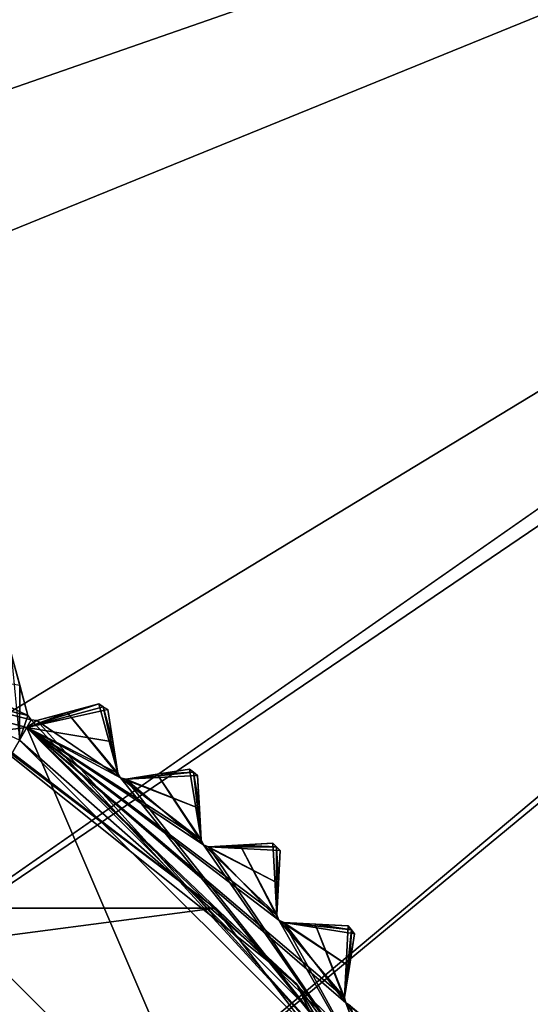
# Model space of a CAD drawing. Header units: millimetres. Extents: x -114 to 114, y -48 to 36.
# Tile 254 of 256: x 77.38 to 84.44, y 8.25 to 21.88. Entities that reach past the tile are written whole.
import ezdxf

# ---------------------------------------------------------------- set-up
doc = ezdxf.new("R2010")
doc.units = ezdxf.units.MM
doc.header["$LTSCALE"] = 65.185185
for name, color, linetype in [('2', 7, 'CONTINUOUS'), ('2786', 7, 'CONTINUOUS'), ('2841', 7, 'CONTINUOUS'), ('2842', 7, 'CONTINUOUS'), ('2884', 7, 'CONTINUOUS'), ('2885', 7, 'CONTINUOUS'), ('2886', 7, 'CONTINUOUS'), ('2887', 7, 'CONTINUOUS'), ('2888', 7, 'CONTINUOUS'), ('2889', 7, 'CONTINUOUS'), ('2890', 7, 'CONTINUOUS'), ('2891', 7, 'CONTINUOUS'), ('2893', 7, 'CONTINUOUS'), ('2964', 7, 'CONTINUOUS'), ('2986', 7, 'CONTINUOUS'), ('2987', 7, 'CONTINUOUS'), ('2988', 7, 'CONTINUOUS'), ('2989', 7, 'CONTINUOUS'), ('2990', 7, 'CONTINUOUS'), ('3030', 7, 'CONTINUOUS'), ('3031', 7, 'CONTINUOUS'), ('3214', 7, 'CONTINUOUS'), ('3215', 7, 'CONTINUOUS'), ('3218', 7, 'CONTINUOUS'), ('3261', 7, 'CONTINUOUS'), ('3262', 7, 'CONTINUOUS'), ('3263', 7, 'CONTINUOUS'), ('3264', 7, 'CONTINUOUS')]:
    doc.layers.add(name, color=color, linetype=linetype)

msp = doc.modelspace()

# ---------------------------------------------------------------- linework, layer by layer
at = {"layer": '2', "linetype": 'CONTINUOUS'}
for points in [[(113, 35, 92.5), (-113, 35, 92.5), (72.725, 6.847, 92.5), (113, 35, 92.5)], [(76.326, 4.231, 92.5), (113, 35, 92.5), (72.725, 6.847, 92.5), (76.326, 4.231, 92.5)], [(113, -35, 92.5), (113, 35, 92.5), (76.326, 4.231, 92.5), (113, -35, 92.5)]]:
    msp.add_3dface(points, dxfattribs=at)
at = {"layer": '2786', "linetype": 'CONTINUOUS'}
for points in [[(-50.5, 32.5, 90), (110.5, 32.5, 90), (-23.5, 13.7, 90), (-50.5, 32.5, 90)], [(110.5, 32.5, 90), (-16.649, 11.864, 90), (-23.5, 13.7, 90), (110.5, 32.5, 90)], [(110.5, 32.5, 90), (-11.634, 6.848, 90), (-16.649, 11.864, 90), (110.5, 32.5, 90)], [(110.5, 32.5, 90), (-9.8, 0, 90), (-11.634, 6.848, 90), (110.5, 32.5, 90)], [(-9.8, 0, 90), (110.5, 32.5, 90), (21.275, 6.847, 90), (-9.8, 0, 90)], [(110.5, 32.5, 90), (25.725, 6.847, 90), (21.275, 6.847, 90), (110.5, 32.5, 90)], [(110.5, 32.5, 90), (29.326, 4.231, 90), (25.725, 6.847, 90), (110.5, 32.5, 90)], [(110.5, 32.5, 90), (30.7, 0, 90), (29.326, 4.231, 90), (110.5, 32.5, 90)], [(110.5, 32.5, 90), (68.275, 6.847, 90), (30.7, 0, 90), (110.5, 32.5, 90)], [(110.5, 32.5, 90), (72.725, 6.847, 90), (68.275, 6.847, 90), (110.5, 32.5, 90)], [(110.5, 32.5, 90), (76.326, 4.231, 90), (72.725, 6.847, 90), (110.5, 32.5, 90)], [(110.5, 32.5, 90), (110.5, -32.5, 90), (76.326, -4.231, 90), (110.5, 32.5, 90)], [(110.5, 32.5, 90), (76.326, -4.231, 90), (77.7, 0, 90), (110.5, 32.5, 90)], [(110.5, 32.5, 90), (77.7, 0, 90), (76.326, 4.231, 90), (110.5, 32.5, 90)]]:
    msp.add_3dface(points, dxfattribs=at)
at = {"layer": '2841', "linetype": 'CONTINUOUS'}
for points in [[(80.079, 9.584, 110), (77.271, 11.737, 110), (60.921, 9.584, 110), (80.079, 9.584, 110)], [(82.233, 6.777, 110), (80.079, 9.584, 110), (58.767, 6.777, 110), (82.233, 6.777, 110)], [(58.767, 6.777, 110), (80.079, 9.584, 110), (60.921, 9.584, 110), (58.767, 6.777, 110)]]:
    msp.add_3dface(points, dxfattribs=at)
at = {"layer": '2842', "linetype": 'CONTINUOUS'}
for points in [[(70.5, 13.95, 93), (77.475, 12.081, 93), (70.5, 11.25, 93), (70.5, 13.95, 93)], [(70.5, 11.25, 93), (77.475, 12.081, 93), (76.125, 9.743, 93), (70.5, 11.25, 93)], [(76.125, 9.743, 93), (77.475, 12.081, 93), (80.243, 5.625, 93), (76.125, 9.743, 93)], [(77.475, 12.081, 93), (82.581, 6.975, 93), (80.243, 5.625, 93), (77.475, 12.081, 93)]]:
    msp.add_3dface(points, dxfattribs=at)
at = {"layer": '2884', "linetype": 'CONTINUOUS'}
for points in [[(78.035, 12.292, 108.833), (78.473, 12.409, 108.5), (77.613, 12.179, 109.146), (78.035, 12.292, 108.833)], [(77.613, 12.179, 109.146), (78.473, 12.409, 108.5), (78.473, 12.409, 93.8), (77.613, 12.179, 109.146)], [(78.034, 12.292, 93.467), (77.613, 12.179, 109.146), (78.473, 12.409, 93.8), (78.034, 12.292, 93.467)], [(77.613, 12.179, 93.154), (77.613, 12.179, 109.146), (78.034, 12.292, 93.467), (77.613, 12.179, 93.154)]]:
    msp.add_3dface(points, dxfattribs=at)
at = {"layer": '2885', "linetype": 'CONTINUOUS'}
for points in [[(77.26, 13.109, 93.8), (77.26, 13.109, 108.5), (77.491, 12.25, 93.154), (77.26, 13.109, 93.8)], [(77.491, 12.25, 93.154), (77.26, 13.109, 108.5), (77.378, 12.671, 108.833), (77.491, 12.25, 93.154)], [(77.378, 12.671, 93.467), (77.26, 13.109, 93.8), (77.491, 12.25, 93.154), (77.378, 12.671, 93.467)], [(77.491, 12.25, 109.146), (77.491, 12.25, 93.154), (77.378, 12.671, 108.833), (77.491, 12.25, 109.146)]]:
    msp.add_3dface(points, dxfattribs=at)
at = {"layer": '2886', "linetype": 'CONTINUOUS'}
for points in [[(79.278, 11.437, 108.833), (79.726, 11.508, 108.5), (78.847, 11.369, 109.146), (79.278, 11.437, 108.833)], [(78.847, 11.369, 109.146), (79.726, 11.508, 108.5), (79.726, 11.508, 93.8), (78.847, 11.369, 109.146)], [(79.278, 11.437, 93.467), (78.847, 11.369, 109.146), (79.726, 11.508, 93.8), (79.278, 11.437, 93.467)], [(78.847, 11.369, 93.154), (78.847, 11.369, 109.146), (79.278, 11.437, 93.467), (78.847, 11.369, 93.154)]]:
    msp.add_3dface(points, dxfattribs=at)
at = {"layer": '2887', "linetype": 'CONTINUOUS'}
for points in [[(78.594, 12.331, 93.8), (78.594, 12.331, 108.5), (78.733, 11.452, 93.154), (78.594, 12.331, 93.8)], [(78.733, 11.452, 93.154), (78.594, 12.331, 108.5), (78.665, 11.883, 108.833), (78.733, 11.452, 93.154)], [(78.665, 11.883, 93.467), (78.594, 12.331, 93.8), (78.733, 11.452, 93.154), (78.665, 11.883, 93.467)], [(78.733, 11.452, 109.146), (78.733, 11.452, 93.154), (78.665, 11.883, 108.833), (78.733, 11.452, 109.146)]]:
    msp.add_3dface(points, dxfattribs=at)
at = {"layer": '2888', "linetype": 'CONTINUOUS'}
for points in [[(80.426, 10.457, 108.833), (80.879, 10.481, 108.5), (79.99, 10.434, 109.146), (80.426, 10.457, 108.833)], [(79.99, 10.434, 109.146), (80.879, 10.481, 108.5), (80.879, 10.481, 93.8), (79.99, 10.434, 109.146)], [(80.425, 10.457, 93.467), (79.99, 10.434, 109.146), (80.879, 10.481, 93.8), (80.425, 10.457, 93.467)], [(79.99, 10.434, 93.154), (79.99, 10.434, 109.146), (80.425, 10.457, 93.467), (79.99, 10.434, 93.154)]]:
    msp.add_3dface(points, dxfattribs=at)
at = {"layer": '2889', "linetype": 'CONTINUOUS'}
for points in [[(79.838, 11.417, 93.8), (79.838, 11.417, 108.5), (79.885, 10.529, 93.154), (79.838, 11.417, 93.8)], [(79.885, 10.529, 93.154), (79.838, 11.417, 108.5), (79.862, 10.964, 108.833), (79.885, 10.529, 93.154)], [(79.862, 10.964, 93.467), (79.838, 11.417, 93.8), (79.885, 10.529, 93.154), (79.862, 10.964, 93.467)], [(79.885, 10.529, 109.146), (79.885, 10.529, 93.154), (79.862, 10.964, 108.833), (79.885, 10.529, 109.146)]]:
    msp.add_3dface(points, dxfattribs=at)
at = {"layer": '2890', "linetype": 'CONTINUOUS'}
for points in [[(81.464, 9.362, 108.833), (81.917, 9.338, 108.5), (81.029, 9.385, 109.146), (81.464, 9.362, 108.833)], [(81.029, 9.385, 109.146), (81.917, 9.338, 108.5), (81.917, 9.338, 93.8), (81.029, 9.385, 109.146)], [(81.029, 9.385, 93.154), (81.029, 9.385, 109.146), (81.464, 9.362, 93.467), (81.029, 9.385, 93.154)], [(81.464, 9.362, 93.467), (81.029, 9.385, 109.146), (81.917, 9.338, 93.8), (81.464, 9.362, 93.467)]]:
    msp.add_3dface(points, dxfattribs=at)
at = {"layer": '2891', "linetype": 'CONTINUOUS'}
for points in [[(80.981, 10.379, 93.8), (80.981, 10.379, 108.5), (80.934, 9.49, 93.154), (80.981, 10.379, 93.8)], [(80.934, 9.49, 93.154), (80.981, 10.379, 108.5), (80.957, 9.926, 108.833), (80.934, 9.49, 93.154)], [(80.957, 9.926, 93.467), (80.981, 10.379, 93.8), (80.934, 9.49, 93.154), (80.957, 9.926, 93.467)], [(80.934, 9.49, 109.146), (80.934, 9.49, 93.154), (80.957, 9.926, 108.833), (80.934, 9.49, 109.146)]]:
    msp.add_3dface(points, dxfattribs=at)
at = {"layer": '2893', "linetype": 'CONTINUOUS'}
for points in [[(82.008, 9.226, 93.8), (82.008, 9.226, 108.5), (81.869, 8.347, 93.154), (82.008, 9.226, 93.8)], [(81.869, 8.347, 93.154), (82.008, 9.226, 108.5), (81.937, 8.778, 108.833), (81.869, 8.347, 93.154)], [(81.937, 8.778, 93.467), (82.008, 9.226, 93.8), (81.869, 8.347, 93.154), (81.937, 8.778, 93.467)], [(81.869, 8.347, 109.146), (81.869, 8.347, 93.154), (81.937, 8.778, 108.833), (81.869, 8.347, 109.146)]]:
    msp.add_3dface(points, dxfattribs=at)
at = {"layer": '2964', "linetype": 'CONTINUOUS'}
for points in [[(77.475, 12.081, 93), (70.5, 13.95, 93), (77.537, 12.189, 93.125), (77.475, 12.081, 93)], [(70.5, 13.95, 93), (77.491, 12.25, 93.154), (77.537, 12.189, 93.125), (70.5, 13.95, 93)], [(77.491, 12.25, 93.154), (70.5, 13.95, 93), (76.225, 12.858, 93.125), (77.491, 12.25, 93.154)], [(77.378, 12.671, 93.467), (77.491, 12.25, 93.154), (76.225, 12.858, 93.125), (77.378, 12.671, 93.467)], [(77.475, 12.081, 93), (78.034, 12.292, 93.467), (78.473, 12.409, 93.8), (77.475, 12.081, 93)], [(77.475, 12.081, 93), (78.473, 12.409, 93.8), (78.533, 12.37, 93.8), (77.475, 12.081, 93)], [(78.594, 12.331, 93.8), (77.475, 12.081, 93), (78.533, 12.37, 93.8), (78.594, 12.331, 93.8)], [(77.475, 12.081, 93), (78.594, 12.331, 93.8), (78.665, 11.883, 93.467), (77.475, 12.081, 93)], [(77.475, 12.081, 93), (77.613, 12.179, 93.154), (78.034, 12.292, 93.467), (77.475, 12.081, 93)], [(77.613, 12.179, 93.154), (77.475, 12.081, 93), (77.537, 12.189, 93.125), (77.613, 12.179, 93.154)], [(82.581, 6.975, 93), (77.475, 12.081, 93), (82.689, 7.037, 93.125), (82.581, 6.975, 93)], [(77.475, 12.081, 93), (78.665, 11.883, 93.467), (78.733, 11.452, 93.154), (77.475, 12.081, 93)], [(77.475, 12.081, 93), (78.733, 11.452, 93.154), (78.773, 11.387, 93.125), (77.475, 12.081, 93)], [(77.475, 12.081, 93), (79.885, 10.529, 93.154), (79.918, 10.46, 93.125), (77.475, 12.081, 93)], [(79.885, 10.529, 93.154), (77.475, 12.081, 93), (78.773, 11.387, 93.125), (79.885, 10.529, 93.154)], [(77.475, 12.081, 93), (80.934, 9.49, 93.154), (80.96, 9.418, 93.125), (77.475, 12.081, 93)], [(80.934, 9.49, 93.154), (77.475, 12.081, 93), (79.918, 10.46, 93.125), (80.934, 9.49, 93.154)], [(77.475, 12.081, 93), (81.869, 8.347, 93.154), (81.887, 8.273, 93.125), (77.475, 12.081, 93)], [(81.869, 8.347, 93.154), (77.475, 12.081, 93), (80.96, 9.418, 93.125), (81.869, 8.347, 93.154)], [(77.475, 12.081, 93), (82.679, 7.113, 93.154), (82.689, 7.037, 93.125), (77.475, 12.081, 93)], [(82.679, 7.113, 93.154), (77.475, 12.081, 93), (81.887, 8.273, 93.125), (82.679, 7.113, 93.154)], [(78.847, 11.369, 93.154), (79.278, 11.437, 93.467), (79.782, 11.463, 93.8), (78.847, 11.369, 93.154)], [(79.838, 11.417, 93.8), (78.847, 11.369, 93.154), (79.782, 11.463, 93.8), (79.838, 11.417, 93.8)], [(79.278, 11.437, 93.467), (79.726, 11.508, 93.8), (79.782, 11.463, 93.8), (79.278, 11.437, 93.467)], [(78.847, 11.369, 93.154), (79.862, 10.964, 93.467), (78.773, 11.387, 93.125), (78.847, 11.369, 93.154)], [(79.862, 10.964, 93.467), (79.885, 10.529, 93.154), (78.773, 11.387, 93.125), (79.862, 10.964, 93.467)], [(78.847, 11.369, 93.154), (79.838, 11.417, 93.8), (79.862, 10.964, 93.467), (78.847, 11.369, 93.154)], [(79.99, 10.434, 93.154), (80.957, 9.926, 93.467), (79.918, 10.46, 93.125), (79.99, 10.434, 93.154)], [(80.957, 9.926, 93.467), (80.934, 9.49, 93.154), (79.918, 10.46, 93.125), (80.957, 9.926, 93.467)], [(79.99, 10.434, 93.154), (80.425, 10.457, 93.467), (80.93, 10.43, 93.8), (79.99, 10.434, 93.154)], [(79.99, 10.434, 93.154), (80.981, 10.379, 93.8), (80.957, 9.926, 93.467), (79.99, 10.434, 93.154)], [(80.981, 10.379, 93.8), (79.99, 10.434, 93.154), (80.93, 10.43, 93.8), (80.981, 10.379, 93.8)], [(80.425, 10.457, 93.467), (80.879, 10.481, 93.8), (80.93, 10.43, 93.8), (80.425, 10.457, 93.467)], [(81.029, 9.385, 93.154), (81.937, 8.778, 93.467), (80.96, 9.418, 93.125), (81.029, 9.385, 93.154)], [(81.937, 8.778, 93.467), (81.869, 8.347, 93.154), (80.96, 9.418, 93.125), (81.937, 8.778, 93.467)], [(81.029, 9.385, 93.154), (81.464, 9.362, 93.467), (81.963, 9.282, 93.8), (81.029, 9.385, 93.154)], [(81.029, 9.385, 93.154), (82.008, 9.226, 93.8), (81.937, 8.778, 93.467), (81.029, 9.385, 93.154)], [(82.008, 9.226, 93.8), (81.029, 9.385, 93.154), (81.963, 9.282, 93.8), (82.008, 9.226, 93.8)], [(81.464, 9.362, 93.467), (81.917, 9.338, 93.8), (81.963, 9.282, 93.8), (81.464, 9.362, 93.467)], [(81.952, 8.233, 93.154), (82.792, 7.535, 93.467), (81.887, 8.273, 93.125), (81.952, 8.233, 93.154)], [(82.792, 7.535, 93.467), (82.679, 7.113, 93.154), (81.887, 8.273, 93.125), (82.792, 7.535, 93.467)]]:
    msp.add_3dface(points, dxfattribs=at)
at = {"layer": '2986', "linetype": 'CONTINUOUS'}
for points in [[(77.491, 12.25, 93.154), (77.491, 12.25, 109.146), (77.537, 12.189, 109.175), (77.491, 12.25, 93.154)], [(77.537, 12.189, 93.125), (77.491, 12.25, 93.154), (77.537, 12.189, 109.175), (77.537, 12.189, 93.125)], [(77.613, 12.179, 109.146), (77.613, 12.179, 93.154), (77.537, 12.189, 93.125), (77.613, 12.179, 109.146)], [(77.613, 12.179, 109.146), (77.537, 12.189, 93.125), (77.537, 12.189, 109.175), (77.613, 12.179, 109.146)]]:
    msp.add_3dface(points, dxfattribs=at)
at = {"layer": '2987', "linetype": 'CONTINUOUS'}
for points in [[(78.733, 11.452, 93.154), (78.733, 11.452, 109.146), (78.773, 11.387, 109.175), (78.733, 11.452, 93.154)], [(78.773, 11.387, 93.125), (78.733, 11.452, 93.154), (78.773, 11.387, 109.175), (78.773, 11.387, 93.125)], [(78.847, 11.369, 109.146), (78.847, 11.369, 93.154), (78.773, 11.387, 93.125), (78.847, 11.369, 109.146)], [(78.847, 11.369, 109.146), (78.773, 11.387, 93.125), (78.773, 11.387, 109.175), (78.847, 11.369, 109.146)]]:
    msp.add_3dface(points, dxfattribs=at)
at = {"layer": '2988', "linetype": 'CONTINUOUS'}
for points in [[(79.885, 10.529, 93.154), (79.885, 10.529, 109.146), (79.918, 10.46, 109.175), (79.885, 10.529, 93.154)], [(79.918, 10.46, 93.125), (79.885, 10.529, 93.154), (79.918, 10.46, 109.175), (79.918, 10.46, 93.125)], [(79.99, 10.434, 109.146), (79.99, 10.434, 93.154), (79.918, 10.46, 93.125), (79.99, 10.434, 109.146)], [(79.99, 10.434, 109.146), (79.918, 10.46, 93.125), (79.918, 10.46, 109.175), (79.99, 10.434, 109.146)]]:
    msp.add_3dface(points, dxfattribs=at)
at = {"layer": '2989', "linetype": 'CONTINUOUS'}
for points in [[(80.934, 9.49, 93.154), (80.934, 9.49, 109.146), (80.96, 9.418, 109.175), (80.934, 9.49, 93.154)], [(80.96, 9.418, 93.125), (80.934, 9.49, 93.154), (80.96, 9.418, 109.175), (80.96, 9.418, 93.125)], [(81.029, 9.385, 109.146), (81.029, 9.385, 93.154), (80.96, 9.418, 93.125), (81.029, 9.385, 109.146)], [(81.029, 9.385, 109.146), (80.96, 9.418, 93.125), (80.96, 9.418, 109.175), (81.029, 9.385, 109.146)]]:
    msp.add_3dface(points, dxfattribs=at)
at = {"layer": '2990', "linetype": 'CONTINUOUS'}
for points in [[(81.869, 8.347, 93.154), (81.869, 8.347, 109.146), (81.887, 8.273, 109.175), (81.869, 8.347, 93.154)], [(81.887, 8.273, 93.125), (81.869, 8.347, 93.154), (81.887, 8.273, 109.175), (81.887, 8.273, 93.125)], [(81.952, 8.233, 109.146), (81.952, 8.233, 93.154), (81.887, 8.273, 93.125), (81.952, 8.233, 109.146)], [(81.952, 8.233, 109.146), (81.887, 8.273, 93.125), (81.887, 8.273, 109.175), (81.952, 8.233, 109.146)]]:
    msp.add_3dface(points, dxfattribs=at)
at = {"layer": '3030', "linetype": 'CONTINUOUS'}
for points in [[(80.243, 5.625, 93.5), (64.875, 9.743, 93.5), (76.125, 9.743, 93.5), (80.243, 5.625, 93.5)], [(64.875, 9.743, 93.5), (80.243, 5.625, 93.5), (70.5, 6.4, 93.5), (64.875, 9.743, 93.5)]]:
    msp.add_3dface(points, dxfattribs=at)
at = {"layer": '3031', "linetype": 'CONTINUOUS'}
for points in [[(76.125, 9.743, 93), (80.243, 5.625, 93), (76.125, 9.743, 93.5), (76.125, 9.743, 93)], [(80.243, 5.625, 93), (80.243, 5.625, 93.5), (76.125, 9.743, 93.5), (80.243, 5.625, 93)]]:
    msp.add_3dface(points, dxfattribs=at)
at = {"layer": '3214', "linetype": 'CONTINUOUS'}
for points in [[(77.378, 12.671, 108.833), (77.26, 13.109, 108.5), (77.375, 11.908, 109.5), (77.378, 12.671, 108.833)], [(77.491, 12.25, 109.146), (77.378, 12.671, 108.833), (77.375, 11.908, 109.5), (77.491, 12.25, 109.146)], [(78.473, 12.409, 108.5), (78.035, 12.292, 108.833), (78.733, 11.452, 109.146), (78.473, 12.409, 108.5)], [(78.473, 12.409, 108.5), (78.733, 11.452, 109.146), (78.533, 12.37, 108.5), (78.473, 12.409, 108.5)], [(78.035, 12.292, 108.833), (77.613, 12.179, 109.146), (78.773, 11.387, 109.175), (78.035, 12.292, 108.833)], [(78.733, 11.452, 109.146), (78.035, 12.292, 108.833), (78.773, 11.387, 109.175), (78.733, 11.452, 109.146)], [(78.665, 11.883, 108.833), (78.594, 12.331, 108.5), (78.533, 12.37, 108.5), (78.665, 11.883, 108.833)], [(78.733, 11.452, 109.146), (78.665, 11.883, 108.833), (78.533, 12.37, 108.5), (78.733, 11.452, 109.146)], [(77.537, 12.189, 109.175), (77.491, 12.25, 109.146), (77.375, 11.908, 109.5), (77.537, 12.189, 109.175)], [(82.408, 6.875, 109.5), (77.537, 12.189, 109.175), (77.375, 11.908, 109.5), (82.408, 6.875, 109.5)], [(77.613, 12.179, 109.146), (77.537, 12.189, 109.175), (82.408, 6.875, 109.5), (77.613, 12.179, 109.146)], [(78.773, 11.387, 109.175), (77.613, 12.179, 109.146), (82.408, 6.875, 109.5), (78.773, 11.387, 109.175)], [(79.726, 11.508, 108.5), (79.278, 11.437, 108.833), (79.885, 10.529, 109.146), (79.726, 11.508, 108.5)], [(79.726, 11.508, 108.5), (79.885, 10.529, 109.146), (79.782, 11.463, 108.5), (79.726, 11.508, 108.5)], [(79.862, 10.964, 108.833), (79.838, 11.417, 108.5), (79.782, 11.463, 108.5), (79.862, 10.964, 108.833)], [(79.885, 10.529, 109.146), (79.862, 10.964, 108.833), (79.782, 11.463, 108.5), (79.885, 10.529, 109.146)], [(78.847, 11.369, 109.146), (78.773, 11.387, 109.175), (82.408, 6.875, 109.5), (78.847, 11.369, 109.146)], [(79.278, 11.437, 108.833), (78.847, 11.369, 109.146), (79.918, 10.46, 109.175), (79.278, 11.437, 108.833)], [(79.918, 10.46, 109.175), (78.847, 11.369, 109.146), (82.408, 6.875, 109.5), (79.918, 10.46, 109.175)], [(79.885, 10.529, 109.146), (79.278, 11.437, 108.833), (79.918, 10.46, 109.175), (79.885, 10.529, 109.146)], [(79.99, 10.434, 109.146), (79.918, 10.46, 109.175), (82.408, 6.875, 109.5), (79.99, 10.434, 109.146)], [(80.426, 10.457, 108.833), (79.99, 10.434, 109.146), (80.96, 9.418, 109.175), (80.426, 10.457, 108.833)], [(80.96, 9.418, 109.175), (79.99, 10.434, 109.146), (82.408, 6.875, 109.5), (80.96, 9.418, 109.175)], [(80.879, 10.481, 108.5), (80.426, 10.457, 108.833), (80.934, 9.49, 109.146), (80.879, 10.481, 108.5)], [(80.934, 9.49, 109.146), (80.426, 10.457, 108.833), (80.96, 9.418, 109.175), (80.934, 9.49, 109.146)], [(80.879, 10.481, 108.5), (80.934, 9.49, 109.146), (80.93, 10.43, 108.5), (80.879, 10.481, 108.5)], [(80.957, 9.926, 108.833), (80.981, 10.379, 108.5), (80.93, 10.43, 108.5), (80.957, 9.926, 108.833)], [(80.934, 9.49, 109.146), (80.957, 9.926, 108.833), (80.93, 10.43, 108.5), (80.934, 9.49, 109.146)], [(81.029, 9.385, 109.146), (80.96, 9.418, 109.175), (82.408, 6.875, 109.5), (81.029, 9.385, 109.146)], [(81.464, 9.362, 108.833), (81.029, 9.385, 109.146), (81.887, 8.273, 109.175), (81.464, 9.362, 108.833)], [(81.887, 8.273, 109.175), (81.029, 9.385, 109.146), (82.408, 6.875, 109.5), (81.887, 8.273, 109.175)], [(81.917, 9.338, 108.5), (81.464, 9.362, 108.833), (81.869, 8.347, 109.146), (81.917, 9.338, 108.5)], [(81.869, 8.347, 109.146), (81.464, 9.362, 108.833), (81.887, 8.273, 109.175), (81.869, 8.347, 109.146)], [(81.917, 9.338, 108.5), (81.869, 8.347, 109.146), (81.963, 9.282, 108.5), (81.917, 9.338, 108.5)], [(81.869, 8.347, 109.146), (81.937, 8.778, 108.833), (81.963, 9.282, 108.5), (81.869, 8.347, 109.146)], [(81.937, 8.778, 108.833), (82.008, 9.226, 108.5), (81.963, 9.282, 108.5), (81.937, 8.778, 108.833)], [(81.952, 8.233, 109.146), (81.887, 8.273, 109.175), (82.408, 6.875, 109.5), (81.952, 8.233, 109.146)]]:
    msp.add_3dface(points, dxfattribs=at)
at = {"layer": '3215', "linetype": 'CONTINUOUS'}
for points in [[(82.408, 6.875, 109.5), (77.375, 11.908, 109.5), (82.408, 6.875, 109.8), (82.408, 6.875, 109.5)], [(82.408, 6.875, 109.8), (77.375, 11.908, 109.5), (77.375, 11.908, 109.8), (82.408, 6.875, 109.8)]]:
    msp.add_3dface(points, dxfattribs=at)
at = {"layer": '3218', "linetype": 'CONTINUOUS'}
for points in [[(77.271, 11.737, 110), (80.079, 9.584, 110), (76.44, 12.336, 109.941), (77.271, 11.737, 110)], [(76.44, 12.336, 109.941), (80.079, 9.584, 110), (81.204, 8.536, 109.941), (76.44, 12.336, 109.941)], [(77.375, 11.908, 109.8), (76.44, 12.336, 109.941), (81.204, 8.536, 109.941), (77.375, 11.908, 109.8)], [(82.408, 6.875, 109.8), (77.375, 11.908, 109.8), (81.204, 8.536, 109.941), (82.408, 6.875, 109.8)], [(80.079, 9.584, 110), (82.233, 6.777, 110), (81.204, 8.536, 109.941), (80.079, 9.584, 110)], [(82.233, 6.777, 110), (83.588, 3.508, 110), (81.204, 8.536, 109.941), (82.233, 6.777, 110)], [(81.204, 8.536, 109.941), (83.588, 3.508, 110), (83.848, 3.047, 109.941), (81.204, 8.536, 109.941)], [(82.408, 6.875, 109.8), (81.204, 8.536, 109.941), (83.848, 3.047, 109.941), (82.408, 6.875, 109.8)]]:
    msp.add_3dface(points, dxfattribs=at)
at = {"layer": '3261', "linetype": 'CONTINUOUS'}
for points in [[(78.473, 12.409, 93.8), (78.473, 12.409, 108.5), (78.533, 12.37, 108.5), (78.473, 12.409, 93.8)], [(78.533, 12.37, 93.8), (78.473, 12.409, 93.8), (78.533, 12.37, 108.5), (78.533, 12.37, 93.8)], [(78.594, 12.331, 108.5), (78.594, 12.331, 93.8), (78.533, 12.37, 93.8), (78.594, 12.331, 108.5)], [(78.594, 12.331, 108.5), (78.533, 12.37, 93.8), (78.533, 12.37, 108.5), (78.594, 12.331, 108.5)]]:
    msp.add_3dface(points, dxfattribs=at)
at = {"layer": '3262', "linetype": 'CONTINUOUS'}
for points in [[(79.726, 11.508, 93.8), (79.726, 11.508, 108.5), (79.782, 11.463, 108.5), (79.726, 11.508, 93.8)], [(79.782, 11.463, 93.8), (79.726, 11.508, 93.8), (79.782, 11.463, 108.5), (79.782, 11.463, 93.8)], [(79.838, 11.417, 108.5), (79.838, 11.417, 93.8), (79.782, 11.463, 93.8), (79.838, 11.417, 108.5)], [(79.838, 11.417, 108.5), (79.782, 11.463, 93.8), (79.782, 11.463, 108.5), (79.838, 11.417, 108.5)]]:
    msp.add_3dface(points, dxfattribs=at)
at = {"layer": '3263', "linetype": 'CONTINUOUS'}
for points in [[(80.879, 10.481, 93.8), (80.879, 10.481, 108.5), (80.93, 10.43, 108.5), (80.879, 10.481, 93.8)], [(80.93, 10.43, 93.8), (80.879, 10.481, 93.8), (80.93, 10.43, 108.5), (80.93, 10.43, 93.8)], [(80.981, 10.379, 108.5), (80.981, 10.379, 93.8), (80.93, 10.43, 93.8), (80.981, 10.379, 108.5)], [(80.981, 10.379, 108.5), (80.93, 10.43, 93.8), (80.93, 10.43, 108.5), (80.981, 10.379, 108.5)]]:
    msp.add_3dface(points, dxfattribs=at)
at = {"layer": '3264', "linetype": 'CONTINUOUS'}
for points in [[(81.917, 9.338, 93.8), (81.917, 9.338, 108.5), (81.963, 9.282, 108.5), (81.917, 9.338, 93.8)], [(81.963, 9.282, 93.8), (81.917, 9.338, 93.8), (81.963, 9.282, 108.5), (81.963, 9.282, 93.8)], [(82.008, 9.226, 108.5), (82.008, 9.226, 93.8), (81.963, 9.282, 93.8), (82.008, 9.226, 108.5)], [(82.008, 9.226, 108.5), (81.963, 9.282, 93.8), (81.963, 9.282, 108.5), (82.008, 9.226, 108.5)]]:
    msp.add_3dface(points, dxfattribs=at)

doc.saveas('drawing.dxf')
